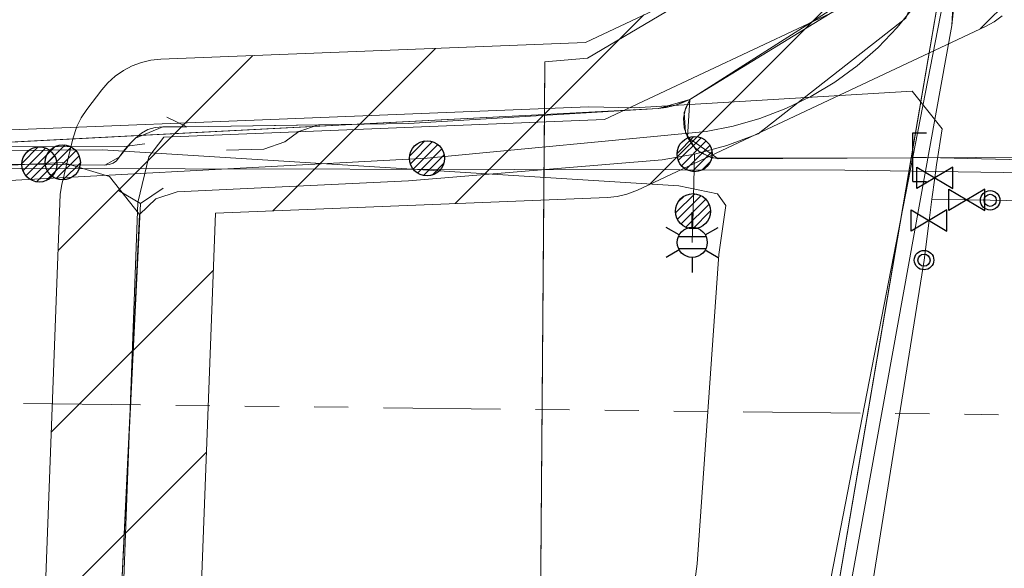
# Model space of a CAD drawing. Header units: metres. Extents: x 197355 to 199157, y 355772 to 356286.
# Tile 159 of 256: x 197990 to 198015, y 355869 to 355883. Entities that reach past the tile are written whole.
import ezdxf
from ezdxf.enums import TextEntityAlignment as Align
from ezdxf.lldxf.tags import DXFTag

# ---------------------------------------------------------------- set-up
doc = ezdxf.new("R2010")
doc.units = ezdxf.units.M
doc.linetypes.add('RI-GWA', pattern=[18.450000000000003, 6, -1.8, 1.75, -1.8, 1.75, -1.8, 1.75, -1.8])
for name, color, linetype, lineweight in [('B-WE-KL-BRANDSTOF_ENEXISNETBEHEERB.V.-G', 40, 'KL-BRANDSTOF-N', 18), ('B-WE-KL-BRANDSTOF_ENEXISNETBEHEERB.V.-V', 40, 'Continuous', 18), ('B-WE-KL-DATA_ENEXISNETBEHEERB.V.-G', 90, 'KL-DATA-N', 18), ('B-WE-KL-DATA_HULPSTUK_KPNB.V.-S', 90, 'Continuous', 25), ('B-WE-KL-DATA_KABELBUNDEL_KPNB.V.-G', 90, 'Continuous', 18), ('B-WE-KL-DATA_KABELBUNDEL_ZIGGOB.V.-G', 94, 'Continuous', 18), ('B-WE-KL-DATA_TELECOM_REGGEFIBEROPERATORB.V.-G', 90, 'KL-TELECOM-ALGEMEEN-N', 18), ('B-WE-KL-DATA_TELECOM_ZIGGOB.V.-G', 94, 'KL-TELECOM-ALGEMEEN-N', 18), ('B-WE-KL-ET_LS_ENEXISNETBEHEERB.V.-G', 190, 'KL-LS-N', 18), ('B-WE-KL-ET_LS_HULPSTUK_ENEXISNETBEHEERB.V.-G', 190, 'Continuous', 18), ('B-WE-KL-ET_LS_HULPSTUK_ENEXISNETBEHEERB.V.-S', 190, 'Continuous', 25), ('B-WE-KL-ET_LS_KABELBUNDEL_ENEXISNETBEHEERB.V.-G', 190, 'KL-BUNDEL-N', 18), ('B-WE-KL-ET_MS_10 kV_ENEXISNETBEHEERB.V.-G', 130, 'KL-MS-N', 18), ('B-WE-KL-ET_MS_ENEXISNETBEHEERB.V.-G', 130, 'KL-MS-N', 18), ('B-WE-KL-ET_MS_HULPSTUK_MOF_ENEXISNETBEHEERB.V.-S', 130, 'Continuous', 25), ('B-WE-KL-GAS_HULPSTUK_ENEXISNETBEHEERB.V.-S', 30, 'Continuous', 25), ('B-WE-KL-GAS_LD_ENEXISNETBEHEERB.V.-G', 50, 'KL-GAS-LD-N', 18), ('B-WE-KL-GAS_LD_HOOFDLEIDING_30 MBAR_PVC_250_ENEXISNETBEHEERB.V.-G', 50, 'KL-GAS-LD-N', 18), ('B-WE-KL-WATER_HULPSTUK_NVWATERLEIDINGMAATSCHAPPIJLIMBURG-S', 170, 'Continuous', 25), ('B-WE-KL-WATER_TRANSPORTLEIDING_NVWATERLEIDINGMAATSCHAPPIJLIMBURG-G', 170, 'KL-WATER-TR-N', 18), ('B-WE-RI-GWA_GEMEENTEROERMOND-G', 30, 'RI-GWA', 18)]:
    doc.layers.add(name, color=color, linetype=linetype, lineweight=lineweight)
doc.styles.add('NLCS-ISO', font='NLCS-ISO.ttf')
doc.styles.get("Standard").update_dxf_attribs({"font": 'isocp.shx'})
tags = doc.linetypes.add('KL-BRANDSTOF-N', pattern='A,4,-0.5,[105,NLCS.SHX,S=0.5,R=0,X=0.75,Y=0],-2,4,-1,["B",Standard,S=1,R=0,X=-0.15,Y=-0.5],-1.5', length=13).pattern_tags.tags
tags[18] = DXFTag(74, 10)
doc.linetypes.add('KL-BUNDEL-N', pattern='A,28,-5,[103,NLCS.SHX,S=1.25,R=0,X=0,Y=0],-5,[103,NLCS.SHX,S=1.25,R=0,X=0,Y=0],-5,[103,NLCS.SHX,S=1.25,R=0,X=0,Y=0],-5,[103,NLCS.SHX,S=1.25,R=0,X=0,Y=0],-5', length=53)
tags = doc.linetypes.add('KL-DATA-N', pattern='A,4,-1,[101,NLCS.SHX,S=0.5,R=0,X=0,Y=0],-1,4,-1,["D",Standard,S=1,R=0,X=-0.25,Y=-0.5],-1.5', length=12.5).pattern_tags.tags
tags[18] = DXFTag(74, 10)
tags = doc.linetypes.add('KL-GAS-LD-N', pattern='A,4,-1,[69,NLCS.SHX,S=0.5,R=0,X=0,Y=0],-1,4,-1,["L",Standard,S=1,R=0,X=0.25,Y=-0.5],-2', length=13).pattern_tags.tags
tags[18] = DXFTag(74, 10)
tags = doc.linetypes.add('KL-LS-N', pattern='A,4,-1,[103,NLCS.SHX,S=0.75,R=0,X=0,Y=0],-1,4,-1,["L",Standard,S=1,R=0,X=0,Y=-0.5],-2', length=13).pattern_tags.tags
tags[18] = DXFTag(74, 10)
tags = doc.linetypes.add('KL-MS-N', pattern='A,4,-1,[103,NLCS.SHX,S=0.75,R=0,X=0,Y=0],-1,4,-1,["M",Standard,S=1,R=0,X=0,Y=-0.5],-2', length=13).pattern_tags.tags
tags[18] = DXFTag(74, 10)
doc.linetypes.add('KL-TELECOM-ALGEMEEN-N', pattern='A,7,-1,[101,NLCS.SHX,S=0.5,R=0,X=0,Y=0],-1', length=9)
doc.linetypes.add('KL-WATER-TR-N', pattern='A,7,-0.5,[168,NLCS.SHX,S=0.75,R=0,X=0.75,Y=0],-2,[168,NLCS.SHX,S=0.75,R=0,X=0.75,Y=0],-2', length=11.5)

# ---------------------------------------------------------------- blocks, each defined once
blk = doc.blocks.new('SKL-ET_HULP_MOF-SO')
h = blk.add_hatch()
h.set_pattern_fill('ANSI31', color=256, scale=6, style=0)
h.set_pattern_definition([(45, (-2.250000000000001, -126.9820083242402), (-0.5303300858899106, 0.5303300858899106), [])])
edge = h.paths.add_edge_path()
edge.add_arc((0, 0), 2.25, 0, 360)
at = {"linetype": 'Continuous'}
blk.add_circle((0, 0), 2.25, dxfattribs=at)
blk = doc.blocks.new('SKL-WTB_HULP_EINDKAP-SO')
for p, q in [((0, -0.625), (0, 0.625)), ((0, 0.625), (0.3464025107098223, 0.625)), ((0, -0.625), (0.3464025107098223, -0.625))]:
    blk.add_line(p, q)
blk = doc.blocks.new('B-SIE-WEG_LICHTMAST-SO')
at = {"ltscale": 0.1}
for p, q in [((2.544954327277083e-10, 0.3857625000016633), (5.089692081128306e-10, 0.77152500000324)), ((-0.3340803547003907, 0.1928812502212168), (-0.6681599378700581, 0.3857625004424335)), ((0.3340803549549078, 0.1928812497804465), (0.6681599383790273, 0.3857624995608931)), ((-0.3340803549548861, -0.1928812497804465), (-0.6681599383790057, -0.3857624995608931)), ((0.3340803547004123, -0.1928812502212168), (0.6681599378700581, -0.3857625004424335)), ((-2.544954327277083e-10, -0.3857625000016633), (-5.089475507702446e-10, -0.77152500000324))]:
    blk.add_line(p, q, dxfattribs=at)
at = {"flags": 128}
for points in [[(-0.3543824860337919, 0.1523999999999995), (0.3543824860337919, 0.1523999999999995)], [(-0.3543824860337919, -0.1523999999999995), (0.3543824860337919, -0.1523999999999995)]]:
    blk.add_lwpolyline(points, dxfattribs=at)
at = {"ltscale": 0.1}
blk.add_circle((0, 0), 0.3857625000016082, dxfattribs=at)
at = {"style": 'NLCS-ISO'}
blk.add_attdef('TYPE', text='', height=0.54864, dxfattribs=at).set_placement((5.089692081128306e-10, 0.77152500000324), align=Align.BOTTOM_CENTER)
blk = doc.blocks.new('SKL-WTB_HULP_AFSLUITER-SO')
for p, q in [((2.303946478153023, 1.373199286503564), (-2.303946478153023, -1.373199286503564)), ((-2.303946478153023, 1.373199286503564), (2.303946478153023, -1.373199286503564)), ((2.303946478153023, -1.373199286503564), (2.303946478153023, 1.373199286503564))]:
    blk.add_line(p, q)
at = {"ltscale": 0.1}
blk.add_line((-2.303946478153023, -1.373199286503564), (-2.303946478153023, 1.373199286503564), dxfattribs=at)
blk = doc.blocks.new('SIE-WEG_AFVALBAK_TYPE_01')
for centre, radius in [((0, 0), 0.25), ((-2.384185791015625e-10, 0), 0.1558781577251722)]:
    blk.add_circle(centre, radius)

msp = doc.modelspace()

# ---------------------------------------------------------------- hatches: boundary and pattern name
at = {"layer": 'B-WE-KL-BRANDSTOF_ENEXISNETBEHEERB.V.-V'}
h = msp.add_hatch(dxfattribs=at)
h.set_pattern_fill('ANSI31', color=256, style=0)
h.set_pattern_definition([(45, (0, 0), (-2.245064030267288, 2.245064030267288), [])])
h.paths.add_polyline_path([(197992.705, 355865.127), (197992.957, 355865.153), (197993.202, 355865.209), (197993.44, 355865.296), (197993.665, 355865.414), (197993.873, 355865.558), (197994.06, 355865.726), (197994.225, 355865.917), (197994.366, 355866.129), (197994.478, 355866.356), (197994.56, 355866.595), (197994.612, 355866.841), (197994.631, 355867.051), (197995.056, 355878.348), (198005.106, 355878.747), (198005.357, 355878.772), (198005.603, 355878.83), (198005.879, 355878.936), (198014.796, 355883.137), (198015.017, 355883.258), (198015.223, 355883.408), (198015.406, 355883.581), (198015.567, 355883.777), (198015.701, 355883.99), (198015.807, 355884.22), (198015.914, 355884.603), (198018.47, 355899.333), (198018.496, 355899.584), (198018.489, 355899.838), (198018.451, 355900.086), (198018.382, 355900.33), (198018.282, 355900.562), (198018.155, 355900.78), (198017.999, 355900.981), (198017.822, 355901.159), (198017.621, 355901.315), (198017.403, 355901.444), (198017.172, 355901.544), (198016.928, 355901.614), (198016.679, 355901.653), (198016.425, 355901.66), (198016.174, 355901.635), (198015.929, 355901.579), (198015.691, 355901.492), (198015.466, 355901.375), (198015.259, 355901.231), (198015.07, 355901.063), (198014.905, 355900.871), (198014.765, 355900.661), (198014.652, 355900.433), (198014.57, 355900.195), (198014.524, 355899.989), (198012.152, 355886.312), (198004.542, 355882.727), (197993.651, 355882.295), (197993.4, 355882.27), (197993.153, 355882.212), (197992.917, 355882.124), (197992.692, 355882.006), (197992.485, 355881.862), (197992.298, 355881.693), (197992.143, 355881.513), (197991.753, 355881.004), (197991.612, 355880.794), (197991.5, 355880.569), (197991.395, 355880.252), (197991.117, 355879.081), (197991.074, 355878.832), (197990.634, 355867.201), (197990.64, 355866.949), (197990.678, 355866.698), (197990.748, 355866.455), (197990.847, 355866.223), (197990.976, 355866.004), (197991.131, 355865.804), (197991.309, 355865.626), (197991.51, 355865.471), (197991.727, 355865.342), (197991.959, 355865.243), (197992.203, 355865.173), (197992.453, 355865.134), (197992.704, 355865.127)])

# ---------------------------------------------------------------- linework, layer by layer
at = {"layer": 'B-WE-KL-BRANDSTOF_ENEXISNETBEHEERB.V.-G', "linetype": 'ByBlock', "ltscale": 0.5, "flags": 128}
for points in [[(198012.152, 355886.312), (198004.542, 355882.727), (197993.651, 355882.295), (197993.4, 355882.27), (197993.153, 355882.212), (197992.917, 355882.124), (197992.692, 355882.006), (197992.485, 355881.862), (197992.298, 355881.693), (197992.143, 355881.513), (197991.753, 355881.004), (197991.612, 355880.794), (197991.5, 355880.569), (197991.395, 355880.252), (197991.117, 355879.081), (197991.074, 355878.832), (197990.634, 355867.201)], [(197994.631, 355867.051), (197995.056, 355878.348), (198005.106, 355878.747), (198005.357, 355878.772), (198005.603, 355878.83), (198005.879, 355878.936), (198014.796, 355883.137), (198015.017, 355883.258), (198015.223, 355883.408)]]:
    msp.add_lwpolyline(points, dxfattribs=at)
at = {"layer": 'B-WE-KL-DATA_ENEXISNETBEHEERB.V.-G', "ltscale": 0.5, "flags": 128}
for points in [[(198013.936, 355883.157), (198010.204, 355862.492)], [(198029.456, 355879.851), (198007.946, 355879.739)], [(197992.595, 355867.613), (197993.13, 355878.597)]]:
    msp.add_lwpolyline(points, dxfattribs=at)
at = {"layer": 'B-WE-KL-DATA_KABELBUNDEL_KPNB.V.-G', "ltscale": 0.5, "flags": 128}
for points in [[(198000.479, 355879.754), (198007.632, 355880.445), (198008.331, 355880.579), (198009.016, 355880.775), (198009.681, 355881.029), (198010.321, 355881.341), (198010.931, 355881.708), (198011.507, 355882.127), (198012.044, 355882.595), (198012.537, 355883.108), (198012.984, 355883.663), (198013.38, 355884.254), (198013.723, 355884.878), (198014.01, 355885.53), (198015.247, 355892.981), (198020.768, 355926.094), (198021.423, 355930.027), (198034.055, 355927.942), (198035.546, 355927.688)], [(197937.579, 355877.102), (197958.847, 355878.561), (197973.597, 355878.969), (197987.047, 355879.039), (198000.479, 355879.754)]]:
    msp.add_lwpolyline(points, dxfattribs=at)
at = {"layer": 'B-WE-KL-DATA_KABELBUNDEL_ZIGGOB.V.-G', "ltscale": 0.5, "flags": 128}
for points in [[(198018.26, 355920.519), (198012.696, 355887.117), (198004.593, 355882.323), (198003.498, 355882.232), (198003.487, 355880.874)], [(198014.258, 355885.587), (198007.214, 355881.262)], [(198012.891, 355879.765), (198013.7, 355884.518), (198013.785, 355884.79), (198014.167, 355885.296), (198014.258, 355885.587)], [(198003.487, 355880.874), (198006.415, 355881.035), (198007.214, 355881.262)], [(198007.214, 355881.262), (198007.076, 355880.928), (198007.106, 355880.418), (198007.375, 355879.98), (198007.793, 355879.754), (198012.891, 355879.765)], [(197900.232, 355872.938), (197917.417, 355875.015), (197926.015, 355875.976), (197936.097, 355877.03), (197944.239, 355877.752), (197954.023, 355878.398), (197964.572, 355878.866), (198003.487, 355880.874)], [(198003.342, 355862.832), (198003.487, 355880.874)], [(198012.891, 355879.765), (198009.96, 355862.536), (198009.729, 355862.151), (198009.263, 355861.944), (198009.14, 355861.752), (198009.045, 355861.452), (198009.156, 355860.934), (198009.314, 355860.768), (198023.233, 355858.348), (198023.695, 355858.037), (198023.932, 355857.482), (198023.925, 355857.169)], [(198012.891, 355879.765), (198029.456, 355879.851)]]:
    msp.add_lwpolyline(points, dxfattribs=at)
at = {"layer": 'B-WE-KL-DATA_TELECOM_REGGEFIBEROPERATORB.V.-G', "ltscale": 0.5, "flags": 128}
for points in [[(198073.976, 355871.783), (198053.25, 355874.918), (198051.675, 355875.149), (198044.96, 355876.133), (198044.291, 355875.784), (198043.955, 355875.475), (198043.485, 355875.275), (198034.945, 355877.167), (198023.922, 355878.97), (198018.168, 355879.348), (198011.189, 355879.446), (197985.807, 355879.498), (197980.654, 355880.041), (197969.284, 355879.851), (197959.635, 355879.55), (197950.401, 355879.071), (197940.159, 355878.298), (197940.342, 355877.386), (197940.829, 355868.366), (197941.037, 355866.98), (197941.25, 355865.777), (197937.708, 355864.531), (197932.359, 355864.261), (197930.357, 355864.309), (197929.736, 355864.285)], [(197945.342, 355866.009), (197941.25, 355865.777), (197941.037, 355866.98), (197940.829, 355868.366), (197940.342, 355877.386), (197940.159, 355878.298), (197950.401, 355879.071), (197959.635, 355879.55), (197969.284, 355879.851), (197980.654, 355880.041), (197992.721, 355880.056), (197993.244, 355880.123)]]:
    msp.add_lwpolyline(points, dxfattribs=at)
at = {"layer": 'B-WE-KL-DATA_TELECOM_ZIGGOB.V.-G', "ltscale": 0.5, "flags": 128}
for points in [[(197882.172, 355971.043), (197881.848, 355972.849), (197876.845, 355971.917), (197873.462, 355970.397), (197873.225, 355969.441), (197872.808, 355960.44), (197882.54, 355917.913), (197889.614, 355876.822), (197897.132, 355872.545), (197900.232, 355872.938), (197917.417, 355875.015), (197926.015, 355875.976), (197936.097, 355877.03), (197944.239, 355877.752), (197954.023, 355878.398), (197964.572, 355878.866), (198003.487, 355880.874), (198006.415, 355881.035), (198007.214, 355881.262), (198014.258, 355885.587), (198019.949, 355920.24), (198025.587, 355954.939), (198025.573, 355955.461), (198025.323, 355956.026), (198025.411, 355956.906), (198032.53, 356008.698), (198032.638, 356009.1), (198032.883, 356009.439), (198033.234, 356009.672), (198033.647, 356009.769), (198046.414, 356008.147), (198046.835, 356008.168), (198047.357, 356008.425), (198047.607, 356008.874), (198050.139, 356024.349), (198055.485, 356054.413), (198063.771, 356094.593), (198063.929, 356095.336), (198064.441, 356097.614), (198064.453, 356097.65), (198064.852, 356098.557), (198065.65, 356099.646), (198066.435, 356100.356), (198067.705, 356101.135), (198068.425, 356101.447), (198070.006, 356101.902), (198071.736, 356102.121), (198073.562, 356102.099), (198075.54, 356101.831), (198075.692, 356101.929), (198075.804, 356102.795), (198077.266, 356112.96), (198078.889, 356130.012), (198080.379, 356144.212), (198069.148, 356146.003), (198068.787, 356179.08), (198068.811, 356180.614), (198069.185, 356181.162), (198069.617, 356181.375), (198070.115, 356181.424), (198076.202, 356180.733), (198082.163, 356180.047)], [(198012.846, 355947.765), (198024.103, 355945.805), (198019.949, 355920.24), (198014.258, 355885.587), (198007.214, 355881.262), (198007.076, 355880.928), (198007.106, 355880.418), (198007.375, 355879.98), (198007.793, 355879.754), (198012.891, 355879.765), (198029.456, 355879.851), (198030.901, 355879.618), (198033.027, 355878.875), (198033.926, 355878.412), (198035.011, 355878.132), (198065.464, 355873.237), (198074.003, 355871.953)], [(198019.882, 355836.417), (198023.925, 355857.169), (198023.932, 355857.482), (198023.695, 355858.037), (198023.233, 355858.348), (198009.314, 355860.768), (198009.156, 355860.934), (198009.045, 355861.452), (198009.14, 355861.752), (198009.263, 355861.944), (198009.729, 355862.151), (198009.96, 355862.536), (198013.7, 355884.518), (198013.785, 355884.79), (198014.167, 355885.296), (198014.258, 355885.587), (198019.949, 355920.24), (198024.103, 355945.805), (198012.846, 355947.765)], [(198004.41, 355861.638), (198003.342, 355862.832), (198003.498, 355882.232), (198004.593, 355882.323), (198012.696, 355887.117), (198018.26, 355920.519), (198035.495, 355917.671)]]:
    msp.add_lwpolyline(points, dxfattribs=at)
at = {"layer": 'B-WE-KL-ET_LS_ENEXISNETBEHEERB.V.-G', "ltscale": 0.5, "flags": 128}
for points in [[(198005.32, 355853.174), (198007.386, 355852.842), (198008.152, 355853.101), (198008.566, 355853.795), (198009.108, 355857.176), (198009.105, 355857.287), (198009.062, 355857.39), (198005.984, 355862.049), (198002.296, 355866.972), (198000, 355867.073), (197993.511, 355867.439), (197992.977, 355867.689), (197992.616, 355868.156), (197993.109, 355878.31), (197993.522, 355878.715), (197994.071, 355878.898), (198000, 355879.172), (198006.509, 355879.715), (198007.338, 355879.861), (198008.166, 355880.085), (198008.97, 355880.385), (198012.759, 355883.351), (198014.564, 355887.811), (198014.569, 355887.85), (198015.295, 355891.817), (198016.637, 355899.859), (198016.955, 355903.095), (198017.368, 355905.841), (198024.604, 355949.969), (198025.559, 355955.848), (198025.529, 355956.09), (198025.427, 355956.312), (198025.363, 355956.506), (198025.367, 355956.71)], [(198005.32, 355853.174), (198007.386, 355852.842), (198008.152, 355853.101), (198008.566, 355853.795), (198009.108, 355857.176), (198009.105, 355857.287), (198009.062, 355857.39), (198005.984, 355862.049), (198002.296, 355866.972), (198000, 355867.073), (197993.511, 355867.439), (197992.977, 355867.689), (197992.616, 355868.156), (197993.109, 355878.31), (197993.522, 355878.715), (197994.071, 355878.898), (198000, 355879.172), (198006.509, 355879.715), (198007.338, 355879.861), (198008.166, 355880.085), (198008.97, 355880.385), (198012.759, 355883.351), (198014.564, 355887.811), (198014.569, 355887.85), (198015.295, 355891.817), (198016.637, 355899.859), (198016.955, 355903.095), (198017.043, 355903.682)], [(198005.32, 355853.174), (198007.386, 355852.842), (198007.65, 355852.917), (198007.879, 355853.025), (198008.007, 355853.143), (198008.594, 355857.562), (198008.226, 355859.905), (198006.818, 355861.789), (198006.742, 355862.233), (198006.891, 355865.542), (198007.406, 355869.349), (198007.96, 355877.287), (198008.143, 355878.543), (198007.925, 355878.841), (198006.936, 355879.045), (197992.158, 355879.971), (197986.943, 355879.933), (197979.761, 355879.941), (197954.099, 355879.095), (197936.803, 355877.645), (197931.37, 355877.348), (197896.758, 355873.089), (197896.404, 355873.161), (197889.908, 355875.951), (197889.585, 355876.287), (197888.394, 355880.616)], [(198005.32, 355853.174), (198007.386, 355852.842), (198007.65, 355852.917), (198007.879, 355853.025), (198008.007, 355853.143), (198008.594, 355857.562), (198008.226, 355859.905), (198006.818, 355861.789), (198006.742, 355862.233), (198006.891, 355865.542), (198007.406, 355869.349), (198007.96, 355877.287), (198008.143, 355878.543), (198007.925, 355878.841), (198006.936, 355879.045), (197992.158, 355879.971), (197986.943, 355879.933), (197979.761, 355879.941), (197954.099, 355879.095), (197936.803, 355877.645), (197931.37, 355877.348), (197896.758, 355873.089), (197896.404, 355873.161), (197889.908, 355875.951), (197889.585, 355876.287), (197888.394, 355880.616)], [(198007.338, 355879.861), (198007.299, 355878.397)], [(197893.833, 355871.887), (197893.91, 355871.885), (197893.986, 355871.895), (197899.097, 355872.754), (197904.216, 355873.566), (197905.326, 355873.736), (197908.281, 355874.177), (197911.238, 355874.603), (197920.169, 355875.605), (197936.967, 355877.317), (197937.9, 355877.389), (197947.221, 355878.036), (197956.551, 355878.554), (197958.027, 355878.624), (197960.002, 355878.713), (197960.501, 355878.734), (197971.895, 355879.127), (197984.029, 355879.343), (197987.344, 355879.45), (197990.657, 355879.619), (197991.139, 355879.649)], [(197991.139, 355879.649), (197992.334, 355879.288), (197993.109, 355878.31), (197992.616, 355868.156), (197992.977, 355867.689), (197993.511, 355867.439), (198000, 355867.073), (198002.296, 355866.972), (198005.984, 355862.049), (198009.062, 355857.39), (198009.105, 355857.287), (198009.108, 355857.176), (198008.566, 355853.795), (198008.152, 355853.101), (198007.386, 355852.842), (198005.32, 355853.174)], [(198007.299, 355878.397), (198007.278, 355877.597)]]:
    msp.add_lwpolyline(points, dxfattribs=at)
at = {"layer": 'B-WE-KL-ET_LS_HULPSTUK_ENEXISNETBEHEERB.V.-G', "ltscale": 0.5, "flags": 128}
for points in [[(197992.616, 355868.156), (197993.109, 355878.31)], [(198007.406, 355869.349), (198007.96, 355877.287)]]:
    msp.add_lwpolyline(points, dxfattribs=at)
at = {"layer": 'B-WE-KL-ET_LS_KABELBUNDEL_ENEXISNETBEHEERB.V.-G', "ltscale": 0.5, "flags": 128}
for points in [[(197993.109, 355878.31), (197993.522, 355878.715), (197994.071, 355878.898), (198000, 355879.172), (198006.509, 355879.715), (198007.338, 355879.861), (198008.166, 355880.085), (198008.97, 355880.385), (198012.759, 355883.351), (198014.564, 355887.811), (198014.569, 355887.85), (198015.295, 355891.817), (198016.637, 355899.859), (198016.955, 355903.095), (198017.043, 355903.682)], [(198007.96, 355877.287), (198008.143, 355878.543), (198007.925, 355878.841), (198006.936, 355879.045), (197992.158, 355879.971), (197986.943, 355879.933), (197979.761, 355879.941), (197954.099, 355879.095), (197936.803, 355877.645)], [(197893.833, 355871.887), (197893.91, 355871.885), (197893.986, 355871.895), (197899.097, 355872.754), (197904.216, 355873.566), (197905.326, 355873.736), (197908.281, 355874.177), (197911.238, 355874.603), (197920.169, 355875.605), (197936.967, 355877.317), (197937.9, 355877.389), (197947.221, 355878.036), (197956.551, 355878.554), (197958.027, 355878.624), (197960.002, 355878.713), (197960.501, 355878.734), (197971.895, 355879.127), (197984.029, 355879.343), (197987.344, 355879.45), (197990.657, 355879.619), (197991.139, 355879.649)], [(197991.139, 355879.649), (197992.334, 355879.288), (197993.109, 355878.31)], [(197993.109, 355878.31), (197992.616, 355868.156)], [(198007.406, 355869.349), (198007.96, 355877.287)], [(198006.891, 355865.542), (198007.406, 355869.349)]]:
    msp.add_lwpolyline(points, dxfattribs=at)
at = {"layer": 'B-WE-KL-ET_MS_10 kV_ENEXISNETBEHEERB.V.-G', "ltscale": 0.5, "flags": 128}
for points in [[(197990.535, 355879.595), (197992.217, 355879.58), (197992.33, 355879.592), (197992.428, 355879.629), (197992.513, 355879.692), (197992.584, 355879.78), (197992.722, 355879.974), (197992.88, 355880.151), (197993.003, 355880.273), (197993.155, 355880.4), (197993.323, 355880.491), (197993.505, 355880.545), (197993.702, 355880.563), (197994.319, 355880.563), (198000, 355880.644), (198006.403, 355881.034), (198006.614, 355881.058), (198006.821, 355881.105), (198007.021, 355881.173), (198007.214, 355881.262), (198007.358, 355881.345), (198013.17, 355885.06), (198013.467, 355885.362), (198013.717, 355885.69), (198013.917, 355886.037), (198014.062, 355886.398), (198016.57, 355900.609), (198023.717, 355944.84), (198024.064, 355946.811), (198025.195, 355954.152), (198025.299, 355954.871)], [(198034.588, 355878.637), (198033.208, 355878.845), (198028.078, 355886.478), (198030.023, 355896.094), (198029.828, 355896.8), (198029.258, 355897.26), (198016.914, 355899.453), (198016.339, 355899.123), (198016.278, 355898.957), (198014.062, 355886.398), (198013.717, 355885.69), (198013.17, 355885.06), (198007.358, 355881.345), (198007.214, 355881.262), (198006.821, 355881.105), (198006.403, 355881.034), (198000, 355880.644), (197994.319, 355880.563)], [(198019.955, 355836.422), (198023.98, 355857.341), (198023.959, 355857.543), (198023.901, 355857.738), (198023.808, 355857.92), (198023.684, 355858.081), (198023.532, 355858.217), (198023.359, 355858.323), (198023.168, 355858.395), (198009.463, 355860.871), (198009.281, 355860.953), (198009.137, 355861.09), (198009.044, 355861.267), (198009.015, 355861.464), (198009.05, 355861.66), (198009.148, 355861.835), (198009.297, 355861.968), (198009.481, 355862.045), (198009.692, 355862.1), (198009.887, 355862.196), (198010.06, 355862.328), (198010.204, 355862.492), (198013.936, 355883.157), (198013.968, 355883.489), (198013.966, 355883.822), (198013.932, 355884.153), (198013.865, 355884.479), (198013.849, 355884.963), (198013.876, 355885.447), (198013.948, 355885.927), (198014.062, 355886.398)], [(197997.694, 355880.613), (198000, 355880.644), (198006.403, 355881.034), (198006.614, 355881.058), (198006.821, 355881.105), (198007.021, 355881.173), (198007.214, 355881.262)], [(198033.208, 355878.845), (198032.061, 355879.196), (198031.759, 355879.351), (198031.447, 355879.486), (198031.128, 355879.6), (198030.801, 355879.694), (198030.469, 355879.766), (198030.134, 355879.816), (198029.795, 355879.844), (198029.456, 355879.851), (198007.946, 355879.739), (198007.7, 355879.796), (198007.477, 355879.914), (198007.291, 355880.084), (198007.153, 355880.295), (198007.074, 355880.535), (198007.057, 355880.787), (198007.105, 355881.034), (198007.214, 355881.262)], [(197997.694, 355880.613), (197994.319, 355880.563), (197993.804, 355880.808)], [(197995.339, 355879.966), (197996.293, 355879.987), (197996.833, 355880.174), (197997.194, 355880.443), (197997.694, 355880.613)], [(197925.099, 355875.971), (197934.597, 355876.883), (197960.949, 355878.813), (197966.304, 355879.117), (197980.314, 355879.681), (197990.535, 355879.595)], [(198005.32, 355853.172), (198007.878, 355852.764), (198007.986, 355852.765), (198008.091, 355852.786), (198008.19, 355852.828), (198008.279, 355852.889), (198008.355, 355852.965), (198008.414, 355853.055), (198008.455, 355853.154), (198008.476, 355853.26), (198009.112, 355857.066), (198009.122, 355857.228), (198009.1, 355857.39), (198009.045, 355857.543), (198008.96, 355857.682), (198002.077, 355866.745), (197993.826, 355866.594), (197993.615, 355866.625), (197993.412, 355866.689), (197993.221, 355866.783), (197993.047, 355866.906), (197992.894, 355867.054), (197992.766, 355867.224), (197992.665, 355867.412), (197992.595, 355867.613), (197993.13, 355878.597), (197992.569, 355878.924)], [(198005.32, 355853.172), (198007.878, 355852.764), (198007.986, 355852.765), (198008.091, 355852.786), (198008.19, 355852.828), (198008.279, 355852.889), (198008.355, 355852.965), (198008.414, 355853.055), (198008.455, 355853.154), (198008.476, 355853.26), (198009.112, 355857.066), (198009.122, 355857.228), (198009.1, 355857.39), (198009.045, 355857.543), (198008.96, 355857.682), (198002.077, 355866.745), (197993.826, 355866.594), (197993.615, 355866.625), (197993.412, 355866.689), (197993.221, 355866.783), (197993.047, 355866.906), (197992.894, 355867.054), (197992.766, 355867.224), (197992.665, 355867.412), (197992.595, 355867.613), (197993.13, 355878.597), (197993.715, 355878.984)]]:
    msp.add_lwpolyline(points, dxfattribs=at)
at = {"layer": 'B-WE-KL-ET_MS_ENEXISNETBEHEERB.V.-G', "ltscale": 0.5, "flags": 128}
for points in [[(198007.214, 355881.262), (198007.358, 355881.345), (198013.17, 355885.06), (198013.717, 355885.69), (198014.062, 355886.398)], [(198013.936, 355883.157), (198013.966, 355883.822), (198013.865, 355884.479), (198013.876, 355885.447), (198014.062, 355886.398)], [(198010.204, 355862.492), (198013.936, 355883.157)], [(197997.694, 355880.613), (198000, 355880.644), (198006.403, 355881.034), (198006.821, 355881.105), (198007.214, 355881.262)], [(198007.946, 355879.739), (198007.153, 355880.295), (198007.214, 355881.262)], [(197994.319, 355880.563), (197993.804, 355880.808)], [(197990.535, 355879.595), (197992.217, 355879.58), (197992.584, 355879.78), (197992.88, 355880.151), (197993.003, 355880.273), (197993.702, 355880.563), (197994.319, 355880.563)], [(197994.319, 355880.563), (197997.694, 355880.613)], [(197995.339, 355879.966), (197996.293, 355879.987), (197996.833, 355880.174), (197997.194, 355880.443), (197997.694, 355880.613)], [(197925.099, 355875.971), (197934.597, 355876.883), (197960.949, 355878.813), (197966.304, 355879.117), (197980.314, 355879.681), (197990.535, 355879.595)], [(198029.456, 355879.851), (198007.946, 355879.739)], [(197993.13, 355878.597), (197992.569, 355878.924)], [(197993.13, 355878.597), (197993.715, 355878.984)], [(197992.595, 355867.613), (197993.13, 355878.597)]]:
    msp.add_lwpolyline(points, dxfattribs=at)
at = {"layer": 'B-WE-KL-GAS_LD_ENEXISNETBEHEERB.V.-G', "ltscale": 0.5, "flags": 128}
for points in [[(198012.935, 355879.786), (198013.703, 355883.736)], [(198008.861, 355858.824), (198012.935, 355879.786)], [(198028.098, 355879.414), (198012.935, 355879.786)]]:
    msp.add_lwpolyline(points, dxfattribs=at)
at = {"layer": 'B-WE-KL-GAS_LD_HOOFDLEIDING_30 MBAR_PVC_250_ENEXISNETBEHEERB.V.-G', "ltscale": 0.5, "flags": 128}
msp.add_lwpolyline([(197992.632, 355867.126), (197993.063, 355878.619), (197993.341, 355879.789), (197993.73, 355880.297), (198005.027, 355880.745), (198013.944, 355884.946), (198016.383, 355898.976), (198016.497, 355899.661)], dxfattribs=at)
at = {"layer": 'B-WE-KL-WATER_TRANSPORTLEIDING_NVWATERLEIDINGMAATSCHAPPIJLIMBURG-G', "ltscale": 0.5, "flags": 128}
for points in [[(198013.419, 355878.706), (198013.499, 355879.25), (198013.545, 355879.589), (198013.683, 355880.506), (198012.922, 355881.472), (198005.788, 355881.05), (198004.615, 355881.073), (197982.311, 355880.188), (197956.762, 355879.514), (197929.35, 355877.299), (197896.797, 355873.384), (197890.208, 355875.927), (197885.391, 355875.195)], [(198013.222, 355877.143), (198013.35, 355878.16), (198013.419, 355878.706)], [(198013.419, 355878.706), (198014.319, 355878.688), (198014.919, 355878.676)], [(198031.954, 355878.323), (198021.483, 355878.544), (198020.55, 355878.562), (198019.616, 355878.581), (198018.683, 355878.599), (198014.919, 355878.676)], [(198011.718, 355867.596), (198011.786, 355868.142), (198013.222, 355877.143)]]:
    msp.add_lwpolyline(points, dxfattribs=at)
at = {"layer": 'B-WE-RI-GWA_GEMEENTEROERMOND-G', "ltscale": 0.5, "flags": 128}
msp.add_lwpolyline([(197980.911, 355873.567), (198019.211, 355873.131)], dxfattribs=at)

# ---------------------------------------------------------------- block references
at = {"layer": 'B-WE-KL-DATA_HULPSTUK_KPNB.V.-S', "xscale": 0.2, "yscale": 0.2, "zscale": 0.2}
msp.add_blockref('SKL-ET_HULP_MOF-SO', (198000.479, 355879.754), dxfattribs=at)
msp.add_blockref('SKL-ET_HULP_MOF-SO', (198000.479, 355879.754), dxfattribs=at)
at = {"layer": 'B-WE-KL-ET_LS_HULPSTUK_ENEXISNETBEHEERB.V.-S', "xscale": 0.2, "yscale": 0.2, "zscale": 0.2}
for p in [(198007.338, 355879.861), (197991.139, 355879.649), (198007.299, 355878.397)]:
    msp.add_blockref('SKL-ET_HULP_MOF-SO', p, dxfattribs=at)
at = {"layer": 'B-WE-KL-ET_LS_HULPSTUK_ENEXISNETBEHEERB.V.-S'}
msp.add_blockref('B-SIE-WEG_LICHTMAST-SO', (198007.278, 355877.597), dxfattribs=at)
at = {"layer": 'B-WE-KL-ET_MS_HULPSTUK_MOF_ENEXISNETBEHEERB.V.-S', "xscale": 0.2, "yscale": 0.2, "zscale": 0.2}
msp.add_blockref('SKL-ET_HULP_MOF-SO', (197990.535, 355879.595), dxfattribs=at)
at = {"layer": 'B-WE-KL-GAS_HULPSTUK_ENEXISNETBEHEERB.V.-S'}
msp.add_blockref('SKL-WTB_HULP_EINDKAP-SO', (198012.935, 355879.786), dxfattribs=at)
at = {"layer": 'B-WE-KL-WATER_HULPSTUK_NVWATERLEIDINGMAATSCHAPPIJLIMBURG-S', "xscale": 0.2, "yscale": 0.2, "zscale": 0.2}
for p in [(198013.499, 355879.25), (198014.319, 355878.688), (198013.35, 355878.16)]:
    msp.add_blockref('SKL-WTB_HULP_AFSLUITER-SO', p, dxfattribs=at)
at = {"layer": 'B-WE-KL-WATER_HULPSTUK_NVWATERLEIDINGMAATSCHAPPIJLIMBURG-S'}
for p in [(198014.919, 355878.676), (198013.222, 355877.143)]:
    msp.add_blockref('SIE-WEG_AFVALBAK_TYPE_01', p, dxfattribs=at)

doc.saveas('drawing.dxf')
